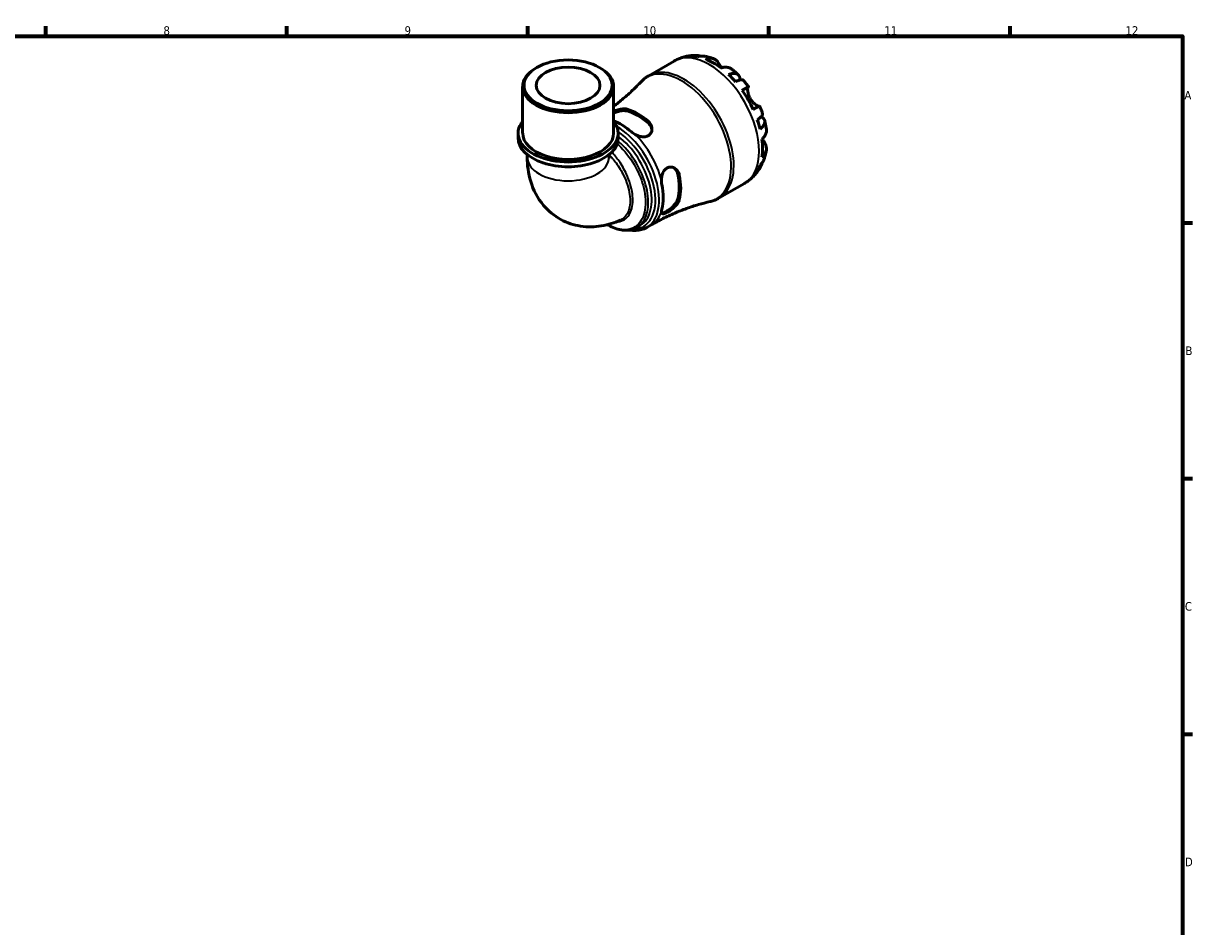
# Model space of a CAD drawing. Header units: millimetres. Extents: x 0 to 902, y 0 to 848.
# Tile 6 of 6: x 484 to 824, y 315 to 578. Entities that reach past the tile are written whole.
import ezdxf

# ---------------------------------------------------------------- set-up
doc = ezdxf.new("R2010")
doc.units = ezdxf.units.MM
for name, color, linetype, lineweight in [('Border (ISO)', 7, 'Continuous', 70), ('Visible (ISO)', 7, 'Continuous', 50), ('Visible Narrow (ISO)', 7, 'Continuous', 35)]:
    doc.layers.add(name, color=color, linetype=linetype, lineweight=lineweight)
doc.styles.add('Note Text (ISO)', font='tahoma.ttf')

# ---------------------------------------------------------------- blocks, each defined once
blk = doc.blocks.new('Borders Default Border')
at = {"layer": 'Border (ISO)'}
for p, q in [((490.58, 574), (490.58, 576.9)), ((560.67, 574), (560.67, 576.9)), ((630.75, 574), (630.75, 576.9)), ((700.83, 574), (700.83, 576.9)), ((770.92, 574), (770.92, 576.9)), ((821, 519.75), (823.9, 519.75)), ((821, 445.5), (823.9, 445.5)), ((821, 371.25), (823.9, 371.25))]:
    blk.add_line(p, q, dxfattribs=at)
at = {"layer": 'Border (ISO)', "flags": 128}
blk.add_lwpolyline([(20, 20), (20, 574), (821, 574), (821, 20), (20, 20)], dxfattribs=at)
at = {"layer": 'Border (ISO)', "color": 232, "true_color": 0xca0064, "char_height": 2.5, "attachment_point": 7, "style": 'Note Text (ISO)'}
for s, insert in [('8', (524.81, 574.34)), ('9', (594.88, 574.35)), ('10', (664.29, 574.35)), ('11', (734.37, 574.4)), ('12', (804.46, 574.4)), ('A', (821.59, 555.62)), ('B', (821.89, 481.38)), ('C', (821.73, 407.08)), ('D', (821.73, 332.88))]:
    blk.add_mtext(s, dxfattribs=dict(at, insert=insert))

msp = doc.modelspace()

# ---------------------------------------------------------------- linework, layer by layer
at = {"layer": 'Visible (ISO)'}
for p, q in [((633.353, 564.925), (633.062, 564.756)), ((651.539, 564.925), (651.83, 564.756)), ((665.87, 562.537), (673.228, 566.774)), ((629.225, 545.831), (629.225, 559.394)), ((655.666, 545.831), (655.666, 559.394)), ((627.903, 544.441), (627.903, 545.831)), ((656.988, 544.441), (656.988, 545.831)), ((630.547, 539.626), (630.547, 538.855)), ((654.344, 539.626), (654.344, 538.855)), ((686.331, 527.007), (693.688, 531.244)), ((662.404, 518.433), (663.408, 519.012)), ((665.275, 518.431), (666.604, 519.196))]:
    msp.add_line(p, q, dxfattribs=at)
for centre, major_axis, ratio, start_param, end_param in [((684.589, 549.661), (-10.15, 17.625), 0.5780931, 6.1271244, 6.13806), ((684.589, 549.661), (-10.15, 17.625), 0.5780931, 5.818858, 5.9659818), ((642.446, 559.394), (-13.22, 0), 0.5758617, 5.5016397, 10.2063236), ((684.589, 549.661), (-10.15, 17.625), 0.5780931, 5.3417263, 5.6577154), ((684.589, 549.661), (-10.15, 17.625), 0.5780931, 5.0334599, 5.1805837), ((684.589, 549.661), (-10.15, 17.625), 0.5780931, 4.5563281, 4.8723173), ((662.681, 537.045), (8.804, -15.288), 0.5780931, 2.1060635, 2.6101929), ((662.681, 537.045), (8.496, -14.754), 0.5780931, 2.0967176, 2.6195388), ((642.446, 545.831), (-14.543, 0), 0.5758617, 5.8534856, 9.8544776), ((657.732, 534.194), (-8.696, 15.1), 0.5780931, 5.2444466, 5.6681423), ((684.589, 549.661), (-10.15, 17.625), 0.5780931, 4.2480617, 4.3951855), ((642.446, 544.441), (-14.543, 0), 0.5758617, 0, 3.1415927), ((642.446, 545.831), (-13.22, 0), 0.5758617, 0, 3.1415927), ((684.589, 549.661), (-10.15, 17.625), 0.5780931, 3.7709299, 4.0869191), ((662.681, 537.045), (8.496, -14.754), 0.5780931, 0.5259213, 1.0487425), ((662.681, 537.045), (8.804, -15.288), 0.5780931, 0.5352671, 1.0393966), ((684.589, 549.661), (10.15, -17.625), 0.5780931, 0.3210709, 0.4681947), ((657.732, 534.194), (-8.696, 15.1), 0.5780931, 3.6736503, 4.1841988), ((684.589, 549.661), (10.15, -17.625), 0.5780931, 0.1451253, 0.1599283)]:
    msp.add_ellipse(centre, major_axis=major_axis, ratio=ratio, start_param=start_param, end_param=end_param, dxfattribs=at)
for major_axis in [(12.81, 0), (9.254, 0)]:
    msp.add_ellipse((642.446, 559.729), major_axis=major_axis, ratio=0.5758617, dxfattribs=at)
for points, knots in [([(673.228, 566.774), (673.404, 566.876), (673.584, 566.973), (673.946, 567.159), (674.13, 567.247), (674.5, 567.413), (674.687, 567.492), (675.064, 567.639), (675.254, 567.708), (675.636, 567.836), (675.828, 567.895), (676.02, 567.949)], [5.49972085, 5.49972085, 5.49972085, 5.49972085, 5.52874591, 5.52874591, 5.55777097, 5.55777097, 5.58679603, 5.58679603, 5.61582108, 5.61582108, 5.64484614, 5.64484614, 5.64484614, 5.64484614]), ([(676.242, 568.009), (676.458, 568.066), (676.674, 568.116), (677.108, 568.206), (677.325, 568.245), (677.758, 568.311), (677.974, 568.338), (678.405, 568.381), (678.619, 568.398), (679.047, 568.42), (679.259, 568.425), (679.47, 568.426)], [5.65597504, 5.65597504, 5.65597504, 5.65597504, 5.68851407, 5.68851407, 5.72105311, 5.72105311, 5.75359214, 5.75359214, 5.78613117, 5.78613117, 5.81867021, 5.81867021, 5.81867021, 5.81867021]), ([(678.124, 568.237), (678.525, 568.35), (678.936, 568.41), (679.706, 568.436), (680.135, 568.402), (680.681, 568.286), (680.802, 568.255), (680.922, 568.22)], [0.15177306, 0.15177306, 0.15177306, 0.15177306, 0.29590525, 0.29590525, 0.44401998, 0.44401998, 0.48656488, 0.48656488, 0.48656488, 0.48656488]), ([(682.141, 568.176), (681.82, 568.236), (681.494, 568.256), (680.841, 568.225), (680.459, 568.162), (680.077, 568.047)], [4.33640153, 4.33640153, 4.33640153, 4.33640153, 4.46383734, 4.46383734, 4.60796954, 4.60796954, 4.60796954, 4.60796954]), ([(682.141, 568.176), (682.324, 568.142), (682.504, 568.104), (682.863, 568.022), (683.041, 567.978), (683.393, 567.885), (683.567, 567.835), (683.913, 567.731), (684.084, 567.676), (684.423, 567.561), (684.591, 567.501), (684.757, 567.439)], [5.96040276, 5.96040276, 5.96040276, 5.96040276, 5.99059331, 5.99059331, 6.02078385, 6.02078385, 6.0509744, 6.0509744, 6.08116494, 6.08116494, 6.11135549, 6.11135549, 6.11135549, 6.11135549]), ([(682.327, 567.384), (682.686, 567.505), (683.037, 567.579), (683.669, 567.638), (684.008, 567.626), (684.64, 567.498), (684.933, 567.382), (685.428, 567.09), (685.675, 566.887), (686.034, 566.466), (686.164, 566.274), (686.274, 566.073)], [0.1517835, 0.1517835, 0.1517835, 0.1517835, 0.29453183, 0.29453183, 0.44272575, 0.44272575, 0.59091966, 0.59091966, 0.74090906, 0.74090906, 0.84386421, 0.84386421, 0.84386421, 0.84386421]), ([(686.274, 566.073), (686.367, 565.902), (686.476, 565.707), (686.722, 565.284), (686.855, 565.06), (687.002, 564.826)], [-0.5165283, -0.5165283, -0.5165283, -0.5165283, -0.42509424, -0.42509424, -0.33724122, -0.33724122, -0.33724122, -0.33724122]), ([(690.005, 564.424), (689.907, 564.502), (689.806, 564.571), (689.459, 564.776), (689.165, 564.892), (688.534, 565.02), (688.195, 565.032), (687.562, 564.973), (687.211, 564.899), (686.852, 564.778)], [4.2240672, 4.2240672, 4.2240672, 4.2240672, 4.28512034, 4.28512034, 4.43331426, 4.43331426, 4.58150818, 4.58150818, 4.72425651, 4.72425651, 4.72425651, 4.72425651]), ([(690.006, 564.425), (690.138, 564.321), (690.268, 564.215), (690.528, 564.002), (690.656, 563.894), (690.911, 563.675), (691.037, 563.564), (691.287, 563.34), (691.411, 563.226), (691.656, 562.997), (691.778, 562.881), (691.898, 562.764)], [0.18155546, 0.18155546, 0.18155546, 0.18155546, 0.21125611, 0.21125611, 0.24095677, 0.24095677, 0.27065742, 0.27065742, 0.30035808, 0.30035808, 0.33005873, 0.33005873, 0.33005873, 0.33005873]), ([(663.641, 560.771), (663.771, 560.909), (663.905, 561.043), (664.181, 561.304), (664.322, 561.431), (664.613, 561.676), (664.762, 561.795), (665.068, 562.023), (665.224, 562.132), (665.542, 562.342), (665.705, 562.442), (665.87, 562.537)], [5.32705232, 5.32705232, 5.32705232, 5.32705232, 5.36158603, 5.36158603, 5.39611973, 5.39611973, 5.43065344, 5.43065344, 5.46518715, 5.46518715, 5.49972085, 5.49972085, 5.49972085, 5.49972085]), ([(689.101, 562.85), (689.446, 562.987), (689.772, 563.082), (690.343, 563.191), (690.637, 563.213), (691.164, 563.165), (691.396, 563.094), (691.766, 562.896), (691.938, 562.75), (692.202, 562.375), (692.295, 562.146), (692.386, 561.734), (692.408, 561.532), (692.41, 561.31)], [0.15177306, 0.15177306, 0.15177306, 0.15177306, 0.29590525, 0.29590525, 0.44401998, 0.44401998, 0.5921347, 0.5921347, 0.74055955, 0.74055955, 0.88898439, 0.88898439, 0.99729934, 0.99729934, 0.99729934, 0.99729934]), ([(693.355, 561.228), (693.302, 561.289), (693.226, 561.331), (693.016, 561.386), (692.846, 561.39), (692.429, 561.323), (692.18, 561.253), (691.677, 561.073), (691.38, 560.947), (691.054, 560.79)], [4.05864566, 4.05864566, 4.05864566, 4.05864566, 4.16760789, 4.16760789, 4.31572262, 4.31572262, 4.46383734, 4.46383734, 4.60796954, 4.60796954, 4.60796954, 4.60796954]), ([(693.356, 561.228), (693.463, 561.106), (693.569, 560.983), (693.78, 560.734), (693.884, 560.608), (694.09, 560.356), (694.192, 560.228), (694.394, 559.972), (694.494, 559.843), (694.691, 559.583), (694.789, 559.452), (694.886, 559.32)], [0.45462878, 0.45462878, 0.45462878, 0.45462878, 0.48331171, 0.48331171, 0.51199465, 0.51199465, 0.54067759, 0.54067759, 0.56936053, 0.56936053, 0.59804347, 0.59804347, 0.59804347, 0.59804347]), ([(663.641, 560.771), (662.862, 559.943), (662.041, 559.118), (660.32, 557.487), (659.42, 556.681), (657.577, 555.128), (656.636, 554.379), (655.666, 553.651)], [5.32705232, 5.32705232, 5.32705232, 5.32705232, 5.36158603, 5.36158603, 5.39611973, 5.39611973, 5.42955034, 5.42955034, 5.42955034, 5.42955034]), ([(693.032, 558.26), (693.339, 558.436), (693.611, 558.593), (694.057, 558.849), (694.269, 558.971), (694.6, 559.16), (694.719, 559.227), (694.861, 559.308), (694.897, 559.327), (694.872, 559.311), (694.839, 559.291), (694.787, 559.261)], [0.1517835, 0.1517835, 0.1517835, 0.1517835, 0.29453183, 0.29453183, 0.44272575, 0.44272575, 0.59091966, 0.59091966, 0.74090906, 0.74090906, 0.84386421, 0.84386421, 0.84386421, 0.84386421]), ([(694.787, 559.261), (694.764, 559.248), (694.743, 559.224), (694.697, 559.143), (694.674, 559.075), (694.639, 558.898), (694.627, 558.791), (694.616, 558.494), (694.623, 558.291), (694.685, 557.748), (694.754, 557.395), (694.988, 556.647), (695.154, 556.26), (695.365, 555.894)], [-0.51605321, -0.51605321, -0.51605321, -0.51605321, -0.46927389, -0.46927389, -0.40272959, -0.40272959, -0.33754407, -0.33754407, -0.24860938, -0.24860938, -0.12674173, -0.12674173, 0, 0, 0, 0]), ([(695.365, 555.894), (695.469, 555.713), (695.584, 555.539), (695.836, 555.196), (695.975, 555.03), (696.338, 554.64), (696.566, 554.436), (696.985, 554.111), (697.175, 553.988), (697.459, 553.831), (697.563, 553.784), (697.74, 553.719), (697.813, 553.702), (697.904, 553.696), (697.932, 553.699), (697.955, 553.705)], [0, 0, 0, 0, 0.0626039, 0.0626039, 0.12946018, 0.12946018, 0.23227607, 0.23227607, 0.32766079, 0.32766079, 0.39439512, 0.39439512, 0.45981717, 0.45981717, 0.49681463, 0.49681463, 0.49681463, 0.49681463]), ([(655.666, 552.131), (655.857, 552.217), (656.053, 552.299), (656.729, 552.558), (657.219, 552.706), (658.17, 552.892), (658.629, 552.929), (659.229, 552.88), (659.407, 552.849), (659.57, 552.804)], [-0.51409193, -0.51409193, -0.51409193, -0.51409193, -0.44966137, -0.44966137, -0.29657861, -0.29657861, -0.14213506, -0.14213506, -0.07033259, -0.07033259, -0.07033259, -0.07033259]), ([(655.666, 551.678), (655.694, 551.689), (655.722, 551.701), (656.173, 551.885), (656.629, 552.039), (657.498, 552.265), (657.972, 552.35), (658.848, 552.402), (659.25, 552.368), (659.57, 552.282)], [1.20176149, 1.20176149, 1.20176149, 1.20176149, 1.21046065, 1.21046065, 1.34300697, 1.34300697, 1.48344775, 1.48344775, 1.62388853, 1.62388853, 1.62388853, 1.62388853]), ([(698.085, 553.778), (698.085, 553.778), (698.05, 553.759), (697.919, 553.685), (697.8, 553.617), (697.469, 553.428), (697.257, 553.306), (696.811, 553.05), (696.539, 552.894), (696.232, 552.717)], [4.15891891, 4.15891891, 4.15891891, 4.15891891, 4.28512034, 4.28512034, 4.43331426, 4.43331426, 4.58150818, 4.58150818, 4.72425651, 4.72425651, 4.72425651, 4.72425651]), ([(697.436, 549.738), (697.735, 549.94), (697.993, 550.134), (698.402, 550.477), (698.587, 550.656), (698.855, 550.982), (698.938, 551.129), (698.996, 551.337), (698.998, 551.422), (698.973, 551.499)], [0.15177306, 0.15177306, 0.15177306, 0.15177306, 0.29590525, 0.29590525, 0.44401998, 0.44401998, 0.5921347, 0.5921347, 0.70156575, 0.70156575, 0.70156575, 0.70156575]), ([(698.086, 553.778), (698.151, 553.628), (698.216, 553.478), (698.342, 553.177), (698.404, 553.026), (698.525, 552.723), (698.584, 552.571), (698.7, 552.266), (698.757, 552.113), (698.867, 551.807), (698.921, 551.653), (698.973, 551.499)], [0.97277761, 0.97277761, 0.97277761, 0.97277761, 1.00145925, 1.00145925, 1.0301409, 1.0301409, 1.05882254, 1.05882254, 1.08750419, 1.08750419, 1.11618583, 1.11618583, 1.11618583, 1.11618583]), ([(698.56, 550.639), (698.758, 550.525), (698.927, 550.401), (699.241, 550.115), (699.393, 549.921), (699.584, 549.507), (699.624, 549.287), (699.608, 548.87), (699.552, 548.635), (699.329, 548.157), (699.163, 547.914), (698.782, 547.477), (698.536, 547.243), (698.245, 547.014)], [3.75911612, 3.75911612, 3.75911612, 3.75911612, 3.8707582, 3.8707582, 4.01918305, 4.01918305, 4.16760789, 4.16760789, 4.31572262, 4.31572262, 4.46383734, 4.46383734, 4.60796954, 4.60796954, 4.60796954, 4.60796954]), ([(665.793, 549.221), (665.911, 549.117), (666.021, 549.006), (666.393, 548.57), (666.589, 548.208), (666.821, 547.436), (666.849, 547.026), (666.724, 546.296), (666.593, 545.973), (666.198, 545.435), (665.948, 545.22), (665.334, 544.902), (664.977, 544.809), (664.192, 544.754), (663.772, 544.798), (662.865, 545.012), (662.384, 545.201), (661.938, 545.438)], [-1.0038925, -1.0038925, -1.0038925, -1.0038925, -0.9517513, -0.9517513, -0.809626, -0.809626, -0.6614249, -0.6614249, -0.5314896, -0.5314896, -0.4100378, -0.4100378, -0.283979, -0.283979, -0.1527801, -0.1527801, 0, 0, 0, 0]), ([(665.793, 548.699), (666.112, 548.416), (666.384, 548.062), (666.695, 547.396), (666.775, 547.096), (666.805, 546.807)], [-0.5459742, -0.5459742, -0.5459742, -0.5459742, -0.40553342, -0.40553342, -0.30004798, -0.30004798, -0.30004798, -0.30004798]), ([(699.575, 549.47), (699.616, 549.307), (699.656, 549.144), (699.732, 548.816), (699.768, 548.652), (699.837, 548.324), (699.87, 548.159), (699.933, 547.83), (699.962, 547.664), (700.018, 547.333), (700.044, 547.167), (700.068, 547.001)], [1.24071186, 1.24071186, 1.24071186, 1.24071186, 1.27040072, 1.27040072, 1.30008959, 1.30008959, 1.32977845, 1.32977845, 1.35946732, 1.35946732, 1.38915618, 1.38915618, 1.38915618, 1.38915618]), ([(698.792, 544.098), (699.077, 544.348), (699.316, 544.614), (699.685, 545.13), (699.845, 545.429), (700.051, 546.037), (700.098, 546.348), (700.095, 546.752), (700.086, 546.875), (700.067, 547.001)], [0.1517835, 0.1517835, 0.1517835, 0.1517835, 0.29453183, 0.29453183, 0.44272575, 0.44272575, 0.59091966, 0.59091966, 0.65300017, 0.65300017, 0.65300017, 0.65300017]), ([(698.91, 544.205), (698.994, 544.045), (699.077, 543.892), (699.252, 543.58), (699.341, 543.424), (699.502, 543.151), (699.573, 543.033), (699.638, 542.925)], [-1.87722442, -1.87722442, -1.87722442, -1.87722442, -1.81973063, -1.81973063, -1.75376732, -1.75376732, -1.69399568, -1.69399568, -1.69399568, -1.69399568]), ([(699.638, 542.925), (699.758, 542.729), (699.858, 542.521), (700.042, 542.002), (700.094, 541.688), (700.098, 541.116), (700.051, 540.805), (699.845, 540.196), (699.685, 539.898), (699.316, 539.382), (699.077, 539.116), (698.792, 538.866)], [4.03217579, 4.03217579, 4.03217579, 4.03217579, 4.13513094, 4.13513094, 4.28512034, 4.28512034, 4.43331426, 4.43331426, 4.58150818, 4.58150818, 4.72425651, 4.72425651, 4.72425651, 4.72425651]), ([(700.06, 540.948), (700.032, 540.773), (700, 540.598), (699.931, 540.247), (699.893, 540.071), (699.812, 539.72), (699.768, 539.545), (699.674, 539.193), (699.623, 539.018), (699.516, 538.667), (699.458, 538.491), (699.398, 538.316)], [1.74274803, 1.74274803, 1.74274803, 1.74274803, 1.77292486, 1.77292486, 1.80310169, 1.80310169, 1.83327852, 1.83327852, 1.86345535, 1.86345535, 1.89363218, 1.89363218, 1.89363218, 1.89363218]), ([(630.547, 538.855), (630.547, 536.545), (630.829, 534.177), (632.287, 529.406), (633.486, 526.982), (636.68, 523.226), (638.41, 521.795), (642.137, 519.782), (644.088, 519.147), (648.113, 518.515), (650.175, 518.571), (654.08, 519.208), (655.922, 519.802), (657.627, 520.562)], [3.1415927, 3.1415927, 3.1415927, 3.1415927, 3.4332959, 3.4332959, 3.7249991, 3.7249991, 3.9446699, 3.9446699, 4.1473563, 4.1473563, 4.3695107, 4.3695107, 4.6001086, 4.6001086, 4.6001086, 4.6001086]), ([(654.344, 538.855), (654.344, 538.68), (654.358, 538.583), (654.358, 538.581), (654.358, 538.581), (654.358, 538.581)], [3.14159265, 3.14159265, 3.14159265, 3.14159265, 3.30741243, 3.30741243, 3.30922698, 3.30922698, 3.30922698, 3.30922698]), ([(698.831, 537.24), (698.799, 537.11), (698.763, 536.981), (698.587, 536.443), (698.402, 536.055), (697.993, 535.403), (697.735, 535.078), (697.436, 534.788)], [4.27003476, 4.27003476, 4.27003476, 4.27003476, 4.31572262, 4.31572262, 4.46383734, 4.46383734, 4.60796954, 4.60796954, 4.60796954, 4.60796954]), ([(698.245, 536.58), (698.536, 536.852), (698.782, 537.151), (699.139, 537.704), (699.288, 538.003), (699.398, 538.316)], [0.15177306, 0.15177306, 0.15177306, 0.15177306, 0.29590525, 0.29590525, 0.42587686, 0.42587686, 0.42587686, 0.42587686]), ([(669.552, 532.25), (669.566, 532.653), (669.618, 533.059), (669.81, 533.866), (669.956, 534.261), (670.338, 534.948), (670.567, 535.238), (671.108, 535.692), (671.412, 535.847), (672.066, 536.005), (672.406, 536.001), (673.13, 535.832), (673.503, 535.634), (674.14, 535.075), (674.401, 534.714), (674.658, 534.103), (674.72, 533.898), (674.762, 533.685)], [-1.0740187, -1.0740187, -1.0740187, -1.0740187, -0.9522333, -0.9522333, -0.8233641, -0.8233641, -0.7007073, -0.7007073, -0.5768392, -0.5768392, -0.4496686, -0.4496686, -0.2965852, -0.2965852, -0.1421387, -0.1421387, -0.0703326, -0.0703326, -0.0703326, -0.0703326]), ([(673.171, 535.775), (673.409, 535.604), (673.631, 535.382), (674.054, 534.777), (674.225, 534.364), (674.311, 533.945)], [1.37715089, 1.37715089, 1.37715089, 1.37715089, 1.48344775, 1.48344775, 1.62388853, 1.62388853, 1.62388853, 1.62388853]), ([(698.288, 535.88), (698.183, 535.698), (698.073, 535.516), (697.842, 535.157), (697.721, 534.979), (697.47, 534.628), (697.339, 534.454), (697.067, 534.111), (696.926, 533.942), (696.634, 533.611), (696.482, 533.448), (696.326, 533.289)], [2.03526257, 2.03526257, 2.03526257, 2.03526257, 2.0677971, 2.0677971, 2.10033163, 2.10033163, 2.13286616, 2.13286616, 2.16540069, 2.16540069, 2.19793522, 2.19793522, 2.19793522, 2.19793522]), ([(696.106, 533.07), (695.962, 532.931), (695.815, 532.794), (695.513, 532.528), (695.358, 532.399), (695.041, 532.147), (694.879, 532.024), (694.549, 531.787), (694.381, 531.673), (694.039, 531.452), (693.865, 531.346), (693.688, 531.244)], [2.21300291, 2.21300291, 2.21300291, 2.21300291, 2.24202797, 2.24202797, 2.27105302, 2.27105302, 2.30007808, 2.30007808, 2.32910314, 2.32910314, 2.3581282, 2.3581282, 2.3581282, 2.3581282]), ([(686.331, 527.007), (686.165, 526.912), (685.997, 526.822), (685.656, 526.652), (685.483, 526.572), (685.132, 526.422), (684.955, 526.352), (684.597, 526.224), (684.416, 526.165), (684.052, 526.058), (683.868, 526.009), (683.684, 525.966)], [2.3581282, 2.3581282, 2.3581282, 2.3581282, 2.3926619, 2.3926619, 2.42719561, 2.42719561, 2.46172932, 2.46172932, 2.49626302, 2.49626302, 2.53079673, 2.53079673, 2.53079673, 2.53079673]), ([(666.604, 519.196), (667.711, 519.833), (668.836, 520.437), (671.111, 521.572), (672.26, 522.103), (674.566, 523.087), (675.722, 523.54), (678.028, 524.368), (679.176, 524.742), (681.451, 525.412), (682.577, 525.708), (683.684, 525.966)], [2.3581282, 2.3581282, 2.3581282, 2.3581282, 2.3926619, 2.3926619, 2.42719561, 2.42719561, 2.46172932, 2.46172932, 2.49626302, 2.49626302, 2.53079673, 2.53079673, 2.53079673, 2.53079673]), ([(674.762, 526.491), (674.731, 526.371), (674.69, 526.249), (674.498, 525.785), (674.282, 525.436), (673.728, 524.737), (673.387, 524.389), (672.691, 523.781), (672.345, 523.517), (671.681, 523.068), (671.37, 522.883), (670.787, 522.588), (670.528, 522.487), (670.087, 522.388), (669.915, 522.397), (669.647, 522.543), (669.569, 522.701), (669.552, 522.932)], [-1.003941, -1.003941, -1.003941, -1.003941, -0.951779, -0.951779, -0.8096244, -0.8096244, -0.6614293, -0.6614293, -0.5314993, -0.5314993, -0.4100475, -0.4100475, -0.2839859, -0.2839859, -0.1527824, -0.1527824, -0.000048, -0.000048, -0.000048, -0.000048]), ([(674.311, 526.751), (674.225, 526.43), (674.054, 526.064), (673.572, 525.33), (673.262, 524.961), (672.632, 524.321), (672.271, 524.004), (671.546, 523.443), (671.183, 523.2), (670.871, 523.02), (670.558, 522.84), (670.262, 522.704), (669.878, 522.598), (669.754, 522.584), (669.652, 522.594)], [-0.5459742, -0.5459742, -0.5459742, -0.5459742, -0.40553342, -0.40553342, -0.26509264, -0.26509264, -0.13254632, -0.13254632, 0, 0, 0, 0.13254632, 0.13254632, 0.21338528, 0.21338528, 0.21338528, 0.21338528]), ([(662.404, 518.433), (661.975, 518.186), (661.516, 517.994), (660.544, 517.721), (660.032, 517.642), (658.956, 517.598), (658.392, 517.638), (657.227, 517.839), (656.624, 518.005), (655.4, 518.458), (654.779, 518.748), (654.068, 519.147), (653.974, 519.201), (653.881, 519.256)], [3.9289354, 3.9289354, 3.9289354, 3.9289354, 4.07447664, 4.07447664, 4.22256523, 4.22256523, 4.37657968, 4.37657968, 4.53639147, 4.53639147, 4.69955448, 4.69955448, 4.72429826, 4.72429826, 4.72429826, 4.72429826]), ([(665.275, 518.431), (664.342, 517.893), (663.272, 517.598), (661.524, 517.526), (660.887, 517.573), (660.24, 517.69)], [2.3581282, 2.3581282, 2.3581282, 2.3581282, 2.65134297, 2.65134297, 2.81145091, 2.81145091, 2.81145091, 2.81145091])]:
    msp.add_open_spline(points, degree=3, knots=knots, dxfattribs=at)
for points in [[(676.242, 568.009), (676.21, 568.001), (676.178, 567.992), (676.147, 567.983)], [(661.938, 545.438), (661.525, 545.658), (661.147, 545.92), (660.843, 546.187)], [(669.654, 530.926), (669.574, 531.323), (669.536, 531.782), (669.552, 532.25)], [(696.232, 533.195), (696.264, 533.226), (696.295, 533.257), (696.326, 533.289)], [(669.552, 522.932), (669.536, 523.146), (669.574, 523.426), (669.654, 523.732)]]:
    msp.add_open_spline(points, degree=3, dxfattribs=at)
at = {"layer": 'Visible Narrow (ISO)'}
for p, q in [((686.274, 566.073), (685.585, 565.675)), ((694.787, 559.261), (693.037, 558.253)), ((659.57, 552.282), (659.57, 552.804)), ((665.793, 549.221), (665.793, 548.699)), ((699.638, 542.925), (698.938, 542.521)), ((674.311, 533.945), (674.762, 533.685)), ((674.762, 526.491), (674.311, 526.751))]:
    msp.add_line(p, q, dxfattribs=at)
for centre, major_axis, ratio, start_param, end_param in [((683.458, 549.009), (-10.23, 17.765), 0.5780931, 3.1415927, 6.2831853), ((675.417, 544.379), (-10.173, 17.665), 0.5780931, 2.9689241, 6.4558538), ((676.1, 544.772), (10.23, -17.765), 0.5780931, 0, 3.1415927), ((656.579, 533.531), (8.696, -15.1), 0.5780931, 0, 2.3569323), ((656.004, 533.199), (8.338, -14.478), 0.5780931, 5.964569, 8.5594813), ((655.429, 532.868), (7.98, -13.857), 0.5780931, 0, 2.2197313), ((657.908, 534.296), (8.696, -15.1), 0.5780931, 1.1205237, 2.0249363), ((642.446, 538.855), (11.898, 0), 0.5758617, 3.1415927, 6.2831853), ((657.908, 534.296), (8.696, -15.1), 0.5780931, 0, 0.45414)]:
    msp.add_ellipse(centre, major_axis=major_axis, ratio=ratio, start_param=start_param, end_param=end_param, dxfattribs=at)
for points, knots in [([(656.694, 542.765), (656.849, 542.629), (657.003, 542.489), (658.831, 540.784), (660.378, 538.827), (662.757, 534.761), (663.645, 532.687), (664.833, 528.425), (665.065, 526.248), (664.682, 522.272), (663.974, 520.543), (661.769, 518.288), (660.303, 517.725), (657.165, 517.817), (655.542, 518.334), (653.919, 519.267)], [1.8247247, 1.8247247, 1.8247247, 1.8247247, 1.8681962, 1.8681962, 2.3440361, 2.3440361, 2.7739469, 2.7739469, 3.2461735, 3.2461735, 3.7674671, 3.7674671, 4.270638, 4.270638, 4.7127325, 4.7127325, 4.7127325, 4.7127325]), ([(662.403, 518.435), (662.834, 518.682), (663.231, 518.99), (664.738, 520.533), (665.462, 522.308), (665.851, 526.387), (665.61, 528.621), (664.384, 532.991), (663.47, 535.115), (661.021, 539.275), (659.431, 541.274), (657.449, 543.113), (657.181, 543.349), (656.91, 543.575)], [-3.9289354, -3.9289354, -3.9289354, -3.9289354, -3.7674671, -3.7674671, -3.2461735, -3.2461735, -2.7739469, -2.7739469, -2.3440361, -2.3440361, -1.8681962, -1.8681962, -1.7947762, -1.7947762, -1.7947762, -1.7947762]), ([(654.344, 539.605), (655.057, 538.886), (655.738, 538.071), (657.209, 536.057), (657.959, 534.813), (659.462, 531.709), (660.072, 529.809), (660.568, 526.329), (660.479, 524.746), (659.622, 522.141), (658.825, 521.15), (657.722, 520.605), (657.675, 520.583), (657.627, 520.562)], [-2.8502669, -2.8502669, -2.8502669, -2.8502669, -2.585857, -2.585857, -2.2330381, -2.2330381, -1.7284888, -1.7284888, -1.2416125, -1.2416125, -0.7336728, -0.7336728, -0.7113136, -0.7113136, -0.7113136, -0.7113136]), ([(656.472, 520.086), (657.177, 520.097), (657.834, 520.246), (659.514, 521.075), (660.344, 522.104), (661.249, 524.808), (661.353, 526.452), (660.878, 530.066), (660.275, 532.041), (658.793, 535.262), (658.055, 536.55), (656.573, 538.677), (655.862, 539.557), (655.107, 540.321)], [0.4642931, 0.4642931, 0.4642931, 0.4642931, 0.7336728, 0.7336728, 1.2416125, 1.2416125, 1.7284888, 1.7284888, 2.2330381, 2.2330381, 2.585857, 2.585857, 2.8664626, 2.8664626, 2.8664626, 2.8664626])]:
    msp.add_open_spline(points, degree=3, knots=knots, dxfattribs=at)

# ---------------------------------------------------------------- block references
msp.add_blockref('Borders Default Border', (0, 0))

doc.saveas('drawing.dxf')
